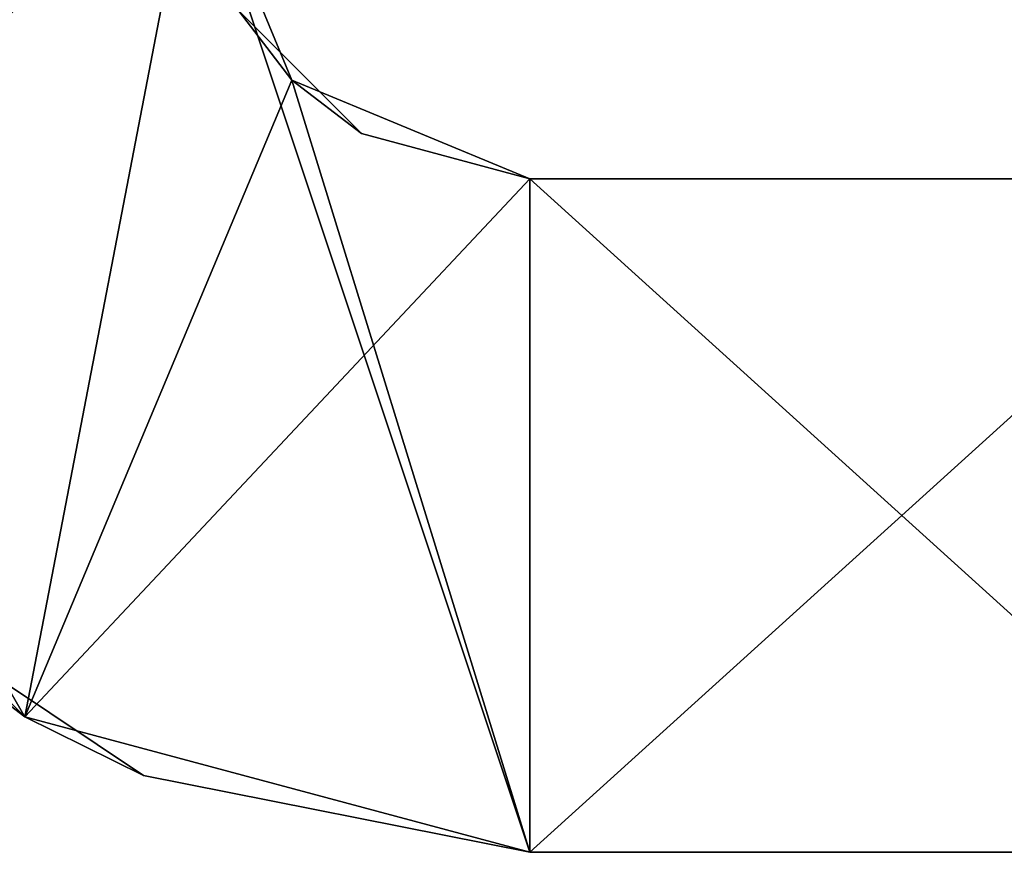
# Model space of a CAD drawing. Extents: x -60 to 60, y -129 to 11.
# Tile 15 of 41: x -58.27 to -53.89, y 0 to 3.71. Entities that reach past the tile are written whole.
import ezdxf

# ---------------------------------------------------------------- set-up
doc = ezdxf.new("R2010")
doc.units = 0
doc.header["$LTSCALE"] = 41.718519
for name, color, linetype in [('11', 7, 'CONTINUOUS'), ('12', 7, 'CONTINUOUS'), ('13', 7, 'CONTINUOUS'), ('16', 7, 'CONTINUOUS'), ('17', 7, 'CONTINUOUS'), ('5', 7, 'CONTINUOUS'), ('6', 7, 'CONTINUOUS'), ('7', 7, 'CONTINUOUS')]:
    doc.layers.add(name, color=color, linetype=linetype)

msp = doc.modelspace()

# ---------------------------------------------------------------- linework, layer by layer
at = {"layer": '11', "linetype": 'CONTINUOUS'}
for points in [[(-57.0606, 3.4394, -180), (-57.5, 4.5, -180), (-57.299, 3.75, -172.7611), (-57.0606, 3.4394, -180)], [(-57.5, 4.5), (-57.0606, 3.4394), (-57.5, 4.5, -6.099), (-57.5, 4.5)], [(-57.5, 4.5, -6.099), (-57.0606, 3.4394), (-57.299, 3.75, -6.099), (-57.5, 4.5, -6.099)], [(-57.0606, 3.4394, -180), (-57.299, 3.75, -172.7611), (-56.75, 3.201, -172.7611), (-57.0606, 3.4394, -180)], [(-57.299, 3.75, -6.099), (-57.0606, 3.4394), (-56.75, 3.201, -6.099), (-57.299, 3.75, -6.099)], [(-57.299, 3.75, -6.099), (-56.75, 3.201, -6.099), (-57.299, 3.75, -13.3452), (-57.299, 3.75, -6.099)], [(-57.299, 3.75, -13.3452), (-56.75, 3.201, -6.099), (-56.75, 3.201, -13.3452), (-57.299, 3.75, -13.3452)], [(-57.299, 3.75, -13.3452), (-56.75, 3.201, -13.3452), (-57.299, 3.75, -20.5914), (-57.299, 3.75, -13.3452)], [(-57.299, 3.75, -20.5914), (-56.75, 3.201, -13.3452), (-56.75, 3.201, -20.5914), (-57.299, 3.75, -20.5914)], [(-57.299, 3.75, -20.5914), (-56.75, 3.201, -20.5914), (-57.299, 3.75, -27.8375), (-57.299, 3.75, -20.5914)], [(-57.299, 3.75, -27.8375), (-56.75, 3.201, -20.5914), (-56.75, 3.201, -27.8375), (-57.299, 3.75, -27.8375)], [(-57.299, 3.75, -27.8375), (-56.75, 3.201, -27.8375), (-57.299, 3.75, -35.0837), (-57.299, 3.75, -27.8375)], [(-57.299, 3.75, -35.0837), (-56.75, 3.201, -27.8375), (-56.75, 3.201, -35.0837), (-57.299, 3.75, -35.0837)], [(-57.299, 3.75, -35.0837), (-56.75, 3.201, -35.0837), (-57.299, 3.75, -42.3299), (-57.299, 3.75, -35.0837)], [(-57.299, 3.75, -42.3299), (-56.75, 3.201, -35.0837), (-56.75, 3.201, -42.3299), (-57.299, 3.75, -42.3299)], [(-57.299, 3.75, -42.3299), (-56.75, 3.201, -42.3299), (-57.299, 3.75, -49.5761), (-57.299, 3.75, -42.3299)], [(-57.299, 3.75, -49.5761), (-56.75, 3.201, -42.3299), (-56.75, 3.201, -49.5761), (-57.299, 3.75, -49.5761)], [(-57.299, 3.75, -49.5761), (-56.75, 3.201, -49.5761), (-57.299, 3.75, -56.8222), (-57.299, 3.75, -49.5761)], [(-57.299, 3.75, -56.8222), (-56.75, 3.201, -49.5761), (-56.75, 3.201, -56.8222), (-57.299, 3.75, -56.8222)], [(-57.299, 3.75, -56.8222), (-56.75, 3.201, -56.8222), (-57.299, 3.75, -64.0684), (-57.299, 3.75, -56.8222)], [(-57.299, 3.75, -64.0684), (-56.75, 3.201, -56.8222), (-56.75, 3.201, -64.0684), (-57.299, 3.75, -64.0684)], [(-57.299, 3.75, -64.0684), (-56.75, 3.201, -64.0684), (-57.299, 3.75, -71.3146), (-57.299, 3.75, -64.0684)], [(-57.299, 3.75, -71.3146), (-56.75, 3.201, -64.0684), (-56.75, 3.201, -71.3146), (-57.299, 3.75, -71.3146)], [(-57.299, 3.75, -71.3146), (-56.75, 3.201, -71.3146), (-57.299, 3.75, -78.5608), (-57.299, 3.75, -71.3146)], [(-57.299, 3.75, -78.5608), (-56.75, 3.201, -71.3146), (-56.75, 3.201, -78.5608), (-57.299, 3.75, -78.5608)], [(-57.299, 3.75, -78.5608), (-56.75, 3.201, -78.5608), (-57.299, 3.75, -85.8069), (-57.299, 3.75, -78.5608)], [(-57.299, 3.75, -85.8069), (-56.75, 3.201, -78.5608), (-56.75, 3.201, -85.8069), (-57.299, 3.75, -85.8069)], [(-57.299, 3.75, -85.8069), (-56.75, 3.201, -85.8069), (-57.299, 3.75, -93.0531), (-57.299, 3.75, -85.8069)], [(-57.299, 3.75, -93.0531), (-56.75, 3.201, -85.8069), (-56.75, 3.201, -93.0531), (-57.299, 3.75, -93.0531)], [(-57.299, 3.75, -93.0531), (-56.75, 3.201, -93.0531), (-57.299, 3.75, -100.2993), (-57.299, 3.75, -93.0531)], [(-57.299, 3.75, -100.2993), (-56.75, 3.201, -93.0531), (-56.75, 3.201, -100.2993), (-57.299, 3.75, -100.2993)], [(-57.299, 3.75, -100.2993), (-56.75, 3.201, -100.2993), (-57.299, 3.75, -107.5455), (-57.299, 3.75, -100.2993)], [(-57.299, 3.75, -107.5455), (-56.75, 3.201, -100.2993), (-56.75, 3.201, -107.5455), (-57.299, 3.75, -107.5455)], [(-57.299, 3.75, -107.5455), (-56.75, 3.201, -107.5455), (-57.299, 3.75, -114.7916), (-57.299, 3.75, -107.5455)], [(-57.299, 3.75, -114.7916), (-56.75, 3.201, -107.5455), (-56.75, 3.201, -114.7916), (-57.299, 3.75, -114.7916)], [(-57.299, 3.75, -114.7916), (-56.75, 3.201, -114.7916), (-57.299, 3.75, -122.0378), (-57.299, 3.75, -114.7916)], [(-57.299, 3.75, -122.0378), (-56.75, 3.201, -114.7916), (-56.75, 3.201, -122.0378), (-57.299, 3.75, -122.0378)], [(-57.299, 3.75, -122.0378), (-56.75, 3.201, -122.0378), (-57.299, 3.75, -129.284), (-57.299, 3.75, -122.0378)], [(-57.299, 3.75, -129.284), (-56.75, 3.201, -122.0378), (-56.75, 3.201, -129.284), (-57.299, 3.75, -129.284)], [(-57.299, 3.75, -129.284), (-56.75, 3.201, -129.284), (-57.299, 3.75, -136.5302), (-57.299, 3.75, -129.284)], [(-57.299, 3.75, -136.5302), (-56.75, 3.201, -129.284), (-56.75, 3.201, -136.5302), (-57.299, 3.75, -136.5302)], [(-57.299, 3.75, -136.5302), (-56.75, 3.201, -136.5302), (-57.299, 3.75, -143.7764), (-57.299, 3.75, -136.5302)], [(-57.299, 3.75, -143.7764), (-56.75, 3.201, -136.5302), (-56.75, 3.201, -143.7764), (-57.299, 3.75, -143.7764)], [(-57.299, 3.75, -143.7764), (-56.75, 3.201, -143.7764), (-57.299, 3.75, -151.0225), (-57.299, 3.75, -143.7764)], [(-57.299, 3.75, -151.0225), (-56.75, 3.201, -143.7764), (-56.75, 3.201, -151.0225), (-57.299, 3.75, -151.0225)], [(-57.299, 3.75, -151.0225), (-56.75, 3.201, -151.0225), (-57.299, 3.75, -158.2687), (-57.299, 3.75, -151.0225)], [(-57.299, 3.75, -158.2687), (-56.75, 3.201, -151.0225), (-56.75, 3.201, -158.2687), (-57.299, 3.75, -158.2687)], [(-57.299, 3.75, -158.2687), (-56.75, 3.201, -158.2687), (-57.299, 3.75, -165.5149), (-57.299, 3.75, -158.2687)], [(-57.299, 3.75, -165.5149), (-56.75, 3.201, -158.2687), (-56.75, 3.201, -165.5149), (-57.299, 3.75, -165.5149)], [(-57.299, 3.75, -165.5149), (-56.75, 3.201, -165.5149), (-57.299, 3.75, -172.7611), (-57.299, 3.75, -165.5149)], [(-57.299, 3.75, -172.7611), (-56.75, 3.201, -165.5149), (-56.75, 3.201, -172.7611), (-57.299, 3.75, -172.7611)], [(-56, 3, -180), (-57.0606, 3.4394, -180), (-56, 3, -172.7611), (-56, 3, -180)], [(-57.0606, 3.4394, -180), (-56.75, 3.201, -172.7611), (-56, 3, -172.7611), (-57.0606, 3.4394, -180)], [(-57.0606, 3.4394), (-56, 3), (-56.75, 3.201, -6.099), (-57.0606, 3.4394)], [(-56.75, 3.201, -6.099), (-56, 3), (-56, 3, -6.099), (-56.75, 3.201, -6.099)], [(-56.75, 3.201, -6.099), (-56, 3, -6.099), (-56.75, 3.201, -13.3452), (-56.75, 3.201, -6.099)], [(-56.75, 3.201, -13.3452), (-56, 3, -6.099), (-56, 3, -13.3452), (-56.75, 3.201, -13.3452)], [(-56.75, 3.201, -13.3452), (-56, 3, -13.3452), (-56.75, 3.201, -20.5914), (-56.75, 3.201, -13.3452)], [(-56.75, 3.201, -20.5914), (-56, 3, -13.3452), (-56, 3, -20.5914), (-56.75, 3.201, -20.5914)], [(-56.75, 3.201, -20.5914), (-56, 3, -20.5914), (-56.75, 3.201, -27.8375), (-56.75, 3.201, -20.5914)], [(-56.75, 3.201, -27.8375), (-56, 3, -20.5914), (-56, 3, -27.8375), (-56.75, 3.201, -27.8375)], [(-56.75, 3.201, -27.8375), (-56, 3, -27.8375), (-56.75, 3.201, -35.0837), (-56.75, 3.201, -27.8375)], [(-56.75, 3.201, -35.0837), (-56, 3, -27.8375), (-56, 3, -35.0837), (-56.75, 3.201, -35.0837)], [(-56.75, 3.201, -35.0837), (-56, 3, -35.0837), (-56.75, 3.201, -42.3299), (-56.75, 3.201, -35.0837)], [(-56.75, 3.201, -42.3299), (-56, 3, -35.0837), (-56, 3, -42.3299), (-56.75, 3.201, -42.3299)], [(-56.75, 3.201, -42.3299), (-56, 3, -42.3299), (-56.75, 3.201, -49.5761), (-56.75, 3.201, -42.3299)], [(-56.75, 3.201, -49.5761), (-56, 3, -42.3299), (-56, 3, -49.5761), (-56.75, 3.201, -49.5761)], [(-56.75, 3.201, -49.5761), (-56, 3, -49.5761), (-56.75, 3.201, -56.8222), (-56.75, 3.201, -49.5761)], [(-56.75, 3.201, -56.8222), (-56, 3, -49.5761), (-56, 3, -56.8222), (-56.75, 3.201, -56.8222)], [(-56.75, 3.201, -56.8222), (-56, 3, -56.8222), (-56.75, 3.201, -64.0684), (-56.75, 3.201, -56.8222)], [(-56.75, 3.201, -64.0684), (-56, 3, -56.8222), (-56, 3, -64.0684), (-56.75, 3.201, -64.0684)], [(-56.75, 3.201, -64.0684), (-56, 3, -64.0684), (-56.75, 3.201, -71.3146), (-56.75, 3.201, -64.0684)], [(-56.75, 3.201, -71.3146), (-56, 3, -64.0684), (-56, 3, -71.3146), (-56.75, 3.201, -71.3146)], [(-56.75, 3.201, -71.3146), (-56, 3, -71.3146), (-56.75, 3.201, -78.5608), (-56.75, 3.201, -71.3146)], [(-56.75, 3.201, -78.5608), (-56, 3, -71.3146), (-56, 3, -78.5608), (-56.75, 3.201, -78.5608)], [(-56.75, 3.201, -78.5608), (-56, 3, -78.5608), (-56.75, 3.201, -85.8069), (-56.75, 3.201, -78.5608)], [(-56.75, 3.201, -85.8069), (-56, 3, -78.5608), (-56, 3, -85.8069), (-56.75, 3.201, -85.8069)], [(-56.75, 3.201, -85.8069), (-56, 3, -85.8069), (-56.75, 3.201, -93.0531), (-56.75, 3.201, -85.8069)], [(-56.75, 3.201, -93.0531), (-56, 3, -85.8069), (-56, 3, -93.0531), (-56.75, 3.201, -93.0531)], [(-56.75, 3.201, -93.0531), (-56, 3, -93.0531), (-56.75, 3.201, -100.2993), (-56.75, 3.201, -93.0531)], [(-56.75, 3.201, -100.2993), (-56, 3, -93.0531), (-56, 3, -100.2993), (-56.75, 3.201, -100.2993)], [(-56.75, 3.201, -100.2993), (-56, 3, -100.2993), (-56.75, 3.201, -107.5455), (-56.75, 3.201, -100.2993)], [(-56.75, 3.201, -107.5455), (-56, 3, -100.2993), (-56, 3, -107.5455), (-56.75, 3.201, -107.5455)], [(-56.75, 3.201, -107.5455), (-56, 3, -107.5455), (-56.75, 3.201, -114.7916), (-56.75, 3.201, -107.5455)], [(-56.75, 3.201, -114.7916), (-56, 3, -107.5455), (-56, 3, -114.7916), (-56.75, 3.201, -114.7916)], [(-56.75, 3.201, -114.7916), (-56, 3, -114.7916), (-56.75, 3.201, -122.0378), (-56.75, 3.201, -114.7916)], [(-56.75, 3.201, -122.0378), (-56, 3, -114.7916), (-56, 3, -122.0378), (-56.75, 3.201, -122.0378)], [(-56.75, 3.201, -122.0378), (-56, 3, -122.0378), (-56.75, 3.201, -129.284), (-56.75, 3.201, -122.0378)], [(-56.75, 3.201, -129.284), (-56, 3, -122.0378), (-56, 3, -129.284), (-56.75, 3.201, -129.284)], [(-56.75, 3.201, -129.284), (-56, 3, -129.284), (-56.75, 3.201, -136.5302), (-56.75, 3.201, -129.284)], [(-56.75, 3.201, -136.5302), (-56, 3, -129.284), (-56, 3, -136.5302), (-56.75, 3.201, -136.5302)], [(-56.75, 3.201, -136.5302), (-56, 3, -136.5302), (-56.75, 3.201, -143.7764), (-56.75, 3.201, -136.5302)], [(-56.75, 3.201, -143.7764), (-56, 3, -136.5302), (-56, 3, -143.7764), (-56.75, 3.201, -143.7764)], [(-56.75, 3.201, -143.7764), (-56, 3, -143.7764), (-56.75, 3.201, -151.0225), (-56.75, 3.201, -143.7764)], [(-56.75, 3.201, -151.0225), (-56, 3, -143.7764), (-56, 3, -151.0225), (-56.75, 3.201, -151.0225)], [(-56.75, 3.201, -151.0225), (-56, 3, -151.0225), (-56.75, 3.201, -158.2687), (-56.75, 3.201, -151.0225)], [(-56.75, 3.201, -158.2687), (-56, 3, -151.0225), (-56, 3, -158.2687), (-56.75, 3.201, -158.2687)], [(-56.75, 3.201, -158.2687), (-56, 3, -158.2687), (-56.75, 3.201, -165.5149), (-56.75, 3.201, -158.2687)], [(-56.75, 3.201, -165.5149), (-56, 3, -158.2687), (-56, 3, -165.5149), (-56.75, 3.201, -165.5149)], [(-56.75, 3.201, -165.5149), (-56, 3, -165.5149), (-56.75, 3.201, -172.7611), (-56.75, 3.201, -165.5149)], [(-56.75, 3.201, -172.7611), (-56, 3, -165.5149), (-56, 3, -172.7611), (-56.75, 3.201, -172.7611)]]:
    msp.add_3dface(points, dxfattribs=at)
at = {"layer": '12', "linetype": 'CONTINUOUS'}
for points in [[(-56, 3, -180), (-56, 3, -172.7611), (-52.6854, 3, -180), (-56, 3, -180)], [(-56, 3, -6.099), (-56, 3), (-52.6854, 3, -7.2), (-56, 3, -6.099)], [(-52.6854, 3, -7.2), (-56, 3), (-52.6854, 3), (-52.6854, 3, -7.2)], [(-56, 3, -13.3452), (-56, 3, -6.099), (-52.6854, 3, -7.2), (-56, 3, -13.3452)], [(-56, 3, -20.5914), (-56, 3, -13.3452), (-52.6854, 3, -14.4), (-56, 3, -20.5914)], [(-52.6854, 3, -14.4), (-56, 3, -13.3452), (-52.6854, 3, -7.2), (-52.6854, 3, -14.4)], [(-56, 3, -27.8375), (-56, 3, -20.5914), (-52.6854, 3, -21.6), (-56, 3, -27.8375)], [(-52.6854, 3, -21.6), (-56, 3, -20.5914), (-52.6854, 3, -14.4), (-52.6854, 3, -21.6)], [(-56, 3, -35.0837), (-56, 3, -27.8375), (-52.6854, 3, -28.8), (-56, 3, -35.0837)], [(-52.6854, 3, -28.8), (-56, 3, -27.8375), (-52.6854, 3, -21.6), (-52.6854, 3, -28.8)], [(-56, 3, -42.3299), (-56, 3, -35.0837), (-52.6854, 3, -36), (-56, 3, -42.3299)], [(-52.6854, 3, -36), (-56, 3, -35.0837), (-52.6854, 3, -28.8), (-52.6854, 3, -36)], [(-56, 3, -49.5761), (-56, 3, -42.3299), (-52.6854, 3, -43.2), (-56, 3, -49.5761)], [(-52.6854, 3, -43.2), (-56, 3, -42.3299), (-52.6854, 3, -36), (-52.6854, 3, -43.2)], [(-56, 3, -56.8222), (-56, 3, -49.5761), (-52.6854, 3, -50.4), (-56, 3, -56.8222)], [(-52.6854, 3, -50.4), (-56, 3, -49.5761), (-52.6854, 3, -43.2), (-52.6854, 3, -50.4)], [(-56, 3, -64.0684), (-56, 3, -56.8222), (-52.6854, 3, -57.6), (-56, 3, -64.0684)], [(-52.6854, 3, -57.6), (-56, 3, -56.8222), (-52.6854, 3, -50.4), (-52.6854, 3, -57.6)], [(-56, 3, -71.3146), (-56, 3, -64.0684), (-52.6854, 3, -64.8), (-56, 3, -71.3146)], [(-52.6854, 3, -64.8), (-56, 3, -64.0684), (-52.6854, 3, -57.6), (-52.6854, 3, -64.8)], [(-56, 3, -78.5608), (-56, 3, -71.3146), (-52.6854, 3, -72), (-56, 3, -78.5608)], [(-52.6854, 3, -72), (-56, 3, -71.3146), (-52.6854, 3, -64.8), (-52.6854, 3, -72)], [(-56, 3, -85.8069), (-56, 3, -78.5608), (-52.6854, 3, -79.2), (-56, 3, -85.8069)], [(-52.6854, 3, -79.2), (-56, 3, -78.5608), (-52.6854, 3, -72), (-52.6854, 3, -79.2)], [(-56, 3, -93.0531), (-56, 3, -85.8069), (-52.6854, 3, -86.4), (-56, 3, -93.0531)], [(-52.6854, 3, -86.4), (-56, 3, -85.8069), (-52.6854, 3, -79.2), (-52.6854, 3, -86.4)], [(-56, 3, -100.2993), (-56, 3, -93.0531), (-52.6854, 3, -93.6), (-56, 3, -100.2993)], [(-52.6854, 3, -93.6), (-56, 3, -93.0531), (-52.6854, 3, -86.4), (-52.6854, 3, -93.6)], [(-56, 3, -107.5455), (-56, 3, -100.2993), (-52.6854, 3, -100.8), (-56, 3, -107.5455)], [(-52.6854, 3, -100.8), (-56, 3, -100.2993), (-52.6854, 3, -93.6), (-52.6854, 3, -100.8)], [(-56, 3, -114.7916), (-56, 3, -107.5455), (-52.6854, 3, -108), (-56, 3, -114.7916)], [(-52.6854, 3, -108), (-56, 3, -107.5455), (-52.6854, 3, -100.8), (-52.6854, 3, -108)], [(-56, 3, -122.0378), (-56, 3, -114.7916), (-52.6854, 3, -115.2), (-56, 3, -122.0378)], [(-52.6854, 3, -115.2), (-56, 3, -114.7916), (-52.6854, 3, -108), (-52.6854, 3, -115.2)], [(-56, 3, -129.284), (-56, 3, -122.0378), (-52.6854, 3, -122.4), (-56, 3, -129.284)], [(-52.6854, 3, -122.4), (-56, 3, -122.0378), (-52.6854, 3, -115.2), (-52.6854, 3, -122.4)], [(-56, 3, -136.5302), (-56, 3, -129.284), (-52.6854, 3, -129.6), (-56, 3, -136.5302)], [(-52.6854, 3, -129.6), (-56, 3, -129.284), (-52.6854, 3, -122.4), (-52.6854, 3, -129.6)], [(-56, 3, -143.7764), (-56, 3, -136.5302), (-52.6854, 3, -136.8), (-56, 3, -143.7764)], [(-52.6854, 3, -136.8), (-56, 3, -136.5302), (-52.6854, 3, -129.6), (-52.6854, 3, -136.8)], [(-56, 3, -151.0225), (-56, 3, -143.7764), (-52.6854, 3, -144), (-56, 3, -151.0225)], [(-52.6854, 3, -144), (-56, 3, -143.7764), (-52.6854, 3, -136.8), (-52.6854, 3, -144)], [(-56, 3, -158.2687), (-56, 3, -151.0225), (-52.6854, 3, -151.2), (-56, 3, -158.2687)], [(-52.6854, 3, -151.2), (-56, 3, -151.0225), (-52.6854, 3, -144), (-52.6854, 3, -151.2)], [(-56, 3, -165.5149), (-56, 3, -158.2687), (-52.6854, 3, -158.4), (-56, 3, -165.5149)], [(-52.6854, 3, -158.4), (-56, 3, -158.2687), (-52.6854, 3, -151.2), (-52.6854, 3, -158.4)], [(-56, 3, -172.7611), (-56, 3, -165.5149), (-52.6854, 3, -165.6), (-56, 3, -172.7611)], [(-52.6854, 3, -165.6), (-56, 3, -165.5149), (-52.6854, 3, -158.4), (-52.6854, 3, -165.6)], [(-52.6854, 3, -180), (-56, 3, -172.7611), (-52.6854, 3, -172.8), (-52.6854, 3, -180)], [(-52.6854, 3, -172.8), (-56, 3, -172.7611), (-52.6854, 3, -165.6), (-52.6854, 3, -172.8)]]:
    msp.add_3dface(points, dxfattribs=at)
at = {"layer": '13', "linetype": 'CONTINUOUS'}
for points in [[(-56, 3), (-56, 0), (-52.6854, 0), (-56, 3)], [(-52.6854, 3), (-56, 3), (-52.6854, 0), (-52.6854, 3)]]:
    msp.add_3dface(points, dxfattribs=at)
at = {"layer": '16', "linetype": 'CONTINUOUS'}
for points in [[(-56, 0, -172.7611), (-56, 0, -180), (-52.6854, 0, -172.8), (-56, 0, -172.7611)], [(-52.6854, 0, -172.8), (-56, 0, -180), (-52.6854, 0, -180), (-52.6854, 0, -172.8)], [(-56, 0, -165.5149), (-56, 0, -172.7611), (-52.6854, 0, -165.6), (-56, 0, -165.5149)], [(-52.6854, 0, -165.6), (-56, 0, -172.7611), (-52.6854, 0, -172.8), (-52.6854, 0, -165.6)], [(-56, 0, -158.2687), (-56, 0, -165.5149), (-52.6854, 0, -158.4), (-56, 0, -158.2687)], [(-52.6854, 0, -158.4), (-56, 0, -165.5149), (-52.6854, 0, -165.6), (-52.6854, 0, -158.4)], [(-56, 0, -151.0225), (-56, 0, -158.2687), (-52.6854, 0, -151.2), (-56, 0, -151.0225)], [(-52.6854, 0, -151.2), (-56, 0, -158.2687), (-52.6854, 0, -158.4), (-52.6854, 0, -151.2)], [(-56, 0, -143.7764), (-56, 0, -151.0225), (-52.6854, 0, -144), (-56, 0, -143.7764)], [(-52.6854, 0, -144), (-56, 0, -151.0225), (-52.6854, 0, -151.2), (-52.6854, 0, -144)], [(-56, 0, -136.5302), (-56, 0, -143.7764), (-52.6854, 0, -136.8), (-56, 0, -136.5302)], [(-52.6854, 0, -136.8), (-56, 0, -143.7764), (-52.6854, 0, -144), (-52.6854, 0, -136.8)], [(-56, 0, -129.284), (-56, 0, -136.5302), (-52.6854, 0, -129.6), (-56, 0, -129.284)], [(-52.6854, 0, -129.6), (-56, 0, -136.5302), (-52.6854, 0, -136.8), (-52.6854, 0, -129.6)], [(-56, 0, -122.0378), (-56, 0, -129.284), (-52.6854, 0, -122.4), (-56, 0, -122.0378)], [(-52.6854, 0, -122.4), (-56, 0, -129.284), (-52.6854, 0, -129.6), (-52.6854, 0, -122.4)], [(-56, 0, -114.7916), (-56, 0, -122.0378), (-52.6854, 0, -115.2), (-56, 0, -114.7916)], [(-52.6854, 0, -115.2), (-56, 0, -122.0378), (-52.6854, 0, -122.4), (-52.6854, 0, -115.2)], [(-56, 0, -107.5455), (-56, 0, -114.7916), (-52.6854, 0, -108), (-56, 0, -107.5455)], [(-52.6854, 0, -108), (-56, 0, -114.7916), (-52.6854, 0, -115.2), (-52.6854, 0, -108)], [(-56, 0, -100.2993), (-56, 0, -107.5455), (-52.6854, 0, -100.8), (-56, 0, -100.2993)], [(-52.6854, 0, -100.8), (-56, 0, -107.5455), (-52.6854, 0, -108), (-52.6854, 0, -100.8)], [(-56, 0, -93.0531), (-56, 0, -100.2993), (-52.6854, 0, -93.6), (-56, 0, -93.0531)], [(-52.6854, 0, -93.6), (-56, 0, -100.2993), (-52.6854, 0, -100.8), (-52.6854, 0, -93.6)], [(-56, 0, -85.8069), (-56, 0, -93.0531), (-52.6854, 0, -86.4), (-56, 0, -85.8069)], [(-52.6854, 0, -86.4), (-56, 0, -93.0531), (-52.6854, 0, -93.6), (-52.6854, 0, -86.4)], [(-56, 0, -78.5608), (-56, 0, -85.8069), (-52.6854, 0, -79.2), (-56, 0, -78.5608)], [(-52.6854, 0, -79.2), (-56, 0, -85.8069), (-52.6854, 0, -86.4), (-52.6854, 0, -79.2)], [(-56, 0, -71.3146), (-56, 0, -78.5608), (-52.6854, 0, -72), (-56, 0, -71.3146)], [(-52.6854, 0, -72), (-56, 0, -78.5608), (-52.6854, 0, -79.2), (-52.6854, 0, -72)], [(-56, 0, -64.0684), (-56, 0, -71.3146), (-52.6854, 0, -64.8), (-56, 0, -64.0684)], [(-52.6854, 0, -64.8), (-56, 0, -71.3146), (-52.6854, 0, -72), (-52.6854, 0, -64.8)], [(-56, 0, -56.8222), (-56, 0, -64.0684), (-52.6854, 0, -57.6), (-56, 0, -56.8222)], [(-52.6854, 0, -57.6), (-56, 0, -64.0684), (-52.6854, 0, -64.8), (-52.6854, 0, -57.6)], [(-56, 0, -49.5761), (-56, 0, -56.8222), (-52.6854, 0, -50.4), (-56, 0, -49.5761)], [(-52.6854, 0, -50.4), (-56, 0, -56.8222), (-52.6854, 0, -57.6), (-52.6854, 0, -50.4)], [(-56, 0, -42.3299), (-56, 0, -49.5761), (-52.6854, 0, -43.2), (-56, 0, -42.3299)], [(-52.6854, 0, -43.2), (-56, 0, -49.5761), (-52.6854, 0, -50.4), (-52.6854, 0, -43.2)], [(-56, 0, -35.0837), (-56, 0, -42.3299), (-52.6854, 0, -36), (-56, 0, -35.0837)], [(-52.6854, 0, -36), (-56, 0, -42.3299), (-52.6854, 0, -43.2), (-52.6854, 0, -36)], [(-56, 0, -27.8375), (-56, 0, -35.0837), (-52.6854, 0, -28.8), (-56, 0, -27.8375)], [(-52.6854, 0, -28.8), (-56, 0, -35.0837), (-52.6854, 0, -36), (-52.6854, 0, -28.8)], [(-56, 0, -20.5914), (-56, 0, -27.8375), (-52.6854, 0, -21.6), (-56, 0, -20.5914)], [(-52.6854, 0, -21.6), (-56, 0, -27.8375), (-52.6854, 0, -28.8), (-52.6854, 0, -21.6)], [(-56, 0, -13.3452), (-56, 0, -20.5914), (-52.6854, 0, -14.4), (-56, 0, -13.3452)], [(-52.6854, 0, -14.4), (-56, 0, -20.5914), (-52.6854, 0, -21.6), (-52.6854, 0, -14.4)], [(-56, 0, -6.099), (-56, 0, -13.3452), (-52.6854, 0, -7.2), (-56, 0, -6.099)], [(-52.6854, 0, -7.2), (-56, 0, -13.3452), (-52.6854, 0, -14.4), (-52.6854, 0, -7.2)], [(-56, 0), (-56, 0, -6.099), (-52.6854, 0), (-56, 0)], [(-52.6854, 0), (-56, 0, -6.099), (-52.6854, 0, -7.2), (-52.6854, 0)]]:
    msp.add_3dface(points, dxfattribs=at)
at = {"layer": '17', "linetype": 'CONTINUOUS'}
for points in [[(-56, 0, -180), (-56, 3, -180), (-52.6854, 3, -180), (-56, 0, -180)], [(-56, 0, -180), (-52.6854, 3, -180), (-52.6854, 0, -180), (-56, 0, -180)]]:
    msp.add_3dface(points, dxfattribs=at)
at = {"layer": '5', "linetype": 'CONTINUOUS'}
for points in [[(-60.5, 4.5, -180), (-57.5, 4.5, -180), (-59.8965, 2.2489, -180), (-60.5, 4.5, -180)], [(-59.8965, 2.2489, -180), (-57.5, 4.5, -180), (-58.2511, 0.6035, -180), (-59.8965, 2.2489, -180)], [(-58.2511, 0.6035, -180), (-57.5, 4.5, -180), (-57.0606, 3.4394, -180), (-58.2511, 0.6035, -180)], [(-56, 3, -180), (-58.2511, 0.6035, -180), (-57.0606, 3.4394, -180), (-56, 3, -180)], [(-56, 0, -180), (-58.2511, 0.6035, -180), (-56, 3, -180), (-56, 0, -180)]]:
    msp.add_3dface(points, dxfattribs=at)
at = {"layer": '6', "linetype": 'CONTINUOUS'}
for points in [[(-59.8965, 2.2489, -180), (-58.2511, 0.6035, -180), (-59.182, 1.318, -172.7611), (-59.8965, 2.2489, -180)], [(-59.8965, 2.2489), (-59.182, 1.318, -6.099), (-58.2511, 0.6035), (-59.8965, 2.2489)], [(-59.182, 1.318, -172.7611), (-58.2511, 0.6035, -180), (-57.7221, 0.3425, -172.7611), (-59.182, 1.318, -172.7611)], [(-59.182, 1.318, -172.7611), (-57.7221, 0.3425, -172.7611), (-59.182, 1.318, -165.5149), (-59.182, 1.318, -172.7611)], [(-59.182, 1.318, -165.5149), (-57.7221, 0.3425, -172.7611), (-57.7221, 0.3425, -165.5149), (-59.182, 1.318, -165.5149)], [(-59.182, 1.318, -165.5149), (-57.7221, 0.3425, -165.5149), (-59.182, 1.318, -158.2687), (-59.182, 1.318, -165.5149)], [(-59.182, 1.318, -158.2687), (-57.7221, 0.3425, -165.5149), (-57.7221, 0.3425, -158.2687), (-59.182, 1.318, -158.2687)], [(-59.182, 1.318, -158.2687), (-57.7221, 0.3425, -158.2687), (-59.182, 1.318, -151.0225), (-59.182, 1.318, -158.2687)], [(-59.182, 1.318, -151.0225), (-57.7221, 0.3425, -158.2687), (-57.7221, 0.3425, -151.0225), (-59.182, 1.318, -151.0225)], [(-59.182, 1.318, -151.0225), (-57.7221, 0.3425, -151.0225), (-59.182, 1.318, -143.7764), (-59.182, 1.318, -151.0225)], [(-59.182, 1.318, -143.7764), (-57.7221, 0.3425, -151.0225), (-57.7221, 0.3425, -143.7764), (-59.182, 1.318, -143.7764)], [(-59.182, 1.318, -143.7764), (-57.7221, 0.3425, -143.7764), (-59.182, 1.318, -136.5302), (-59.182, 1.318, -143.7764)], [(-59.182, 1.318, -136.5302), (-57.7221, 0.3425, -143.7764), (-57.7221, 0.3425, -136.5302), (-59.182, 1.318, -136.5302)], [(-59.182, 1.318, -136.5302), (-57.7221, 0.3425, -136.5302), (-59.182, 1.318, -129.284), (-59.182, 1.318, -136.5302)], [(-59.182, 1.318, -129.284), (-57.7221, 0.3425, -136.5302), (-57.7221, 0.3425, -129.284), (-59.182, 1.318, -129.284)], [(-59.182, 1.318, -129.284), (-57.7221, 0.3425, -129.284), (-59.182, 1.318, -122.0378), (-59.182, 1.318, -129.284)], [(-59.182, 1.318, -122.0378), (-57.7221, 0.3425, -129.284), (-57.7221, 0.3425, -122.0378), (-59.182, 1.318, -122.0378)], [(-59.182, 1.318, -122.0378), (-57.7221, 0.3425, -122.0378), (-59.182, 1.318, -114.7916), (-59.182, 1.318, -122.0378)], [(-59.182, 1.318, -114.7916), (-57.7221, 0.3425, -122.0378), (-57.7221, 0.3425, -114.7916), (-59.182, 1.318, -114.7916)], [(-59.182, 1.318, -114.7916), (-57.7221, 0.3425, -114.7916), (-59.182, 1.318, -107.5455), (-59.182, 1.318, -114.7916)], [(-59.182, 1.318, -107.5455), (-57.7221, 0.3425, -114.7916), (-57.7221, 0.3425, -107.5455), (-59.182, 1.318, -107.5455)], [(-59.182, 1.318, -107.5455), (-57.7221, 0.3425, -107.5455), (-59.182, 1.318, -100.2993), (-59.182, 1.318, -107.5455)], [(-59.182, 1.318, -100.2993), (-57.7221, 0.3425, -107.5455), (-57.7221, 0.3425, -100.2993), (-59.182, 1.318, -100.2993)], [(-59.182, 1.318, -100.2993), (-57.7221, 0.3425, -100.2993), (-59.182, 1.318, -93.0531), (-59.182, 1.318, -100.2993)], [(-59.182, 1.318, -93.0531), (-57.7221, 0.3425, -100.2993), (-57.7221, 0.3425, -93.0531), (-59.182, 1.318, -93.0531)], [(-59.182, 1.318, -93.0531), (-57.7221, 0.3425, -93.0531), (-59.182, 1.318, -85.8069), (-59.182, 1.318, -93.0531)], [(-59.182, 1.318, -85.8069), (-57.7221, 0.3425, -93.0531), (-57.7221, 0.3425, -85.8069), (-59.182, 1.318, -85.8069)], [(-59.182, 1.318, -85.8069), (-57.7221, 0.3425, -85.8069), (-59.182, 1.318, -78.5608), (-59.182, 1.318, -85.8069)], [(-59.182, 1.318, -78.5608), (-57.7221, 0.3425, -85.8069), (-57.7221, 0.3425, -78.5608), (-59.182, 1.318, -78.5608)], [(-59.182, 1.318, -78.5608), (-57.7221, 0.3425, -78.5608), (-59.182, 1.318, -71.3146), (-59.182, 1.318, -78.5608)], [(-59.182, 1.318, -71.3146), (-57.7221, 0.3425, -78.5608), (-57.7221, 0.3425, -71.3146), (-59.182, 1.318, -71.3146)], [(-59.182, 1.318, -71.3146), (-57.7221, 0.3425, -71.3146), (-59.182, 1.318, -64.0684), (-59.182, 1.318, -71.3146)], [(-59.182, 1.318, -64.0684), (-57.7221, 0.3425, -71.3146), (-57.7221, 0.3425, -64.0684), (-59.182, 1.318, -64.0684)], [(-59.182, 1.318, -64.0684), (-57.7221, 0.3425, -64.0684), (-59.182, 1.318, -56.8222), (-59.182, 1.318, -64.0684)], [(-59.182, 1.318, -56.8222), (-57.7221, 0.3425, -64.0684), (-57.7221, 0.3425, -56.8222), (-59.182, 1.318, -56.8222)], [(-59.182, 1.318, -56.8222), (-57.7221, 0.3425, -56.8222), (-59.182, 1.318, -49.5761), (-59.182, 1.318, -56.8222)], [(-59.182, 1.318, -49.5761), (-57.7221, 0.3425, -56.8222), (-57.7221, 0.3425, -49.5761), (-59.182, 1.318, -49.5761)], [(-59.182, 1.318, -49.5761), (-57.7221, 0.3425, -49.5761), (-59.182, 1.318, -42.3299), (-59.182, 1.318, -49.5761)], [(-59.182, 1.318, -42.3299), (-57.7221, 0.3425, -49.5761), (-57.7221, 0.3425, -42.3299), (-59.182, 1.318, -42.3299)], [(-59.182, 1.318, -42.3299), (-57.7221, 0.3425, -42.3299), (-59.182, 1.318, -35.0837), (-59.182, 1.318, -42.3299)], [(-59.182, 1.318, -35.0837), (-57.7221, 0.3425, -42.3299), (-57.7221, 0.3425, -35.0837), (-59.182, 1.318, -35.0837)], [(-59.182, 1.318, -35.0837), (-57.7221, 0.3425, -35.0837), (-59.182, 1.318, -27.8375), (-59.182, 1.318, -35.0837)], [(-59.182, 1.318, -27.8375), (-57.7221, 0.3425, -35.0837), (-57.7221, 0.3425, -27.8375), (-59.182, 1.318, -27.8375)], [(-59.182, 1.318, -27.8375), (-57.7221, 0.3425, -27.8375), (-59.182, 1.318, -20.5914), (-59.182, 1.318, -27.8375)], [(-59.182, 1.318, -20.5914), (-57.7221, 0.3425, -27.8375), (-57.7221, 0.3425, -20.5914), (-59.182, 1.318, -20.5914)], [(-59.182, 1.318, -20.5914), (-57.7221, 0.3425, -20.5914), (-59.182, 1.318, -13.3452), (-59.182, 1.318, -20.5914)], [(-59.182, 1.318, -13.3452), (-57.7221, 0.3425, -20.5914), (-57.7221, 0.3425, -13.3452), (-59.182, 1.318, -13.3452)], [(-59.182, 1.318, -13.3452), (-57.7221, 0.3425, -13.3452), (-59.182, 1.318, -6.099), (-59.182, 1.318, -13.3452)], [(-59.182, 1.318, -6.099), (-57.7221, 0.3425, -13.3452), (-57.7221, 0.3425, -6.099), (-59.182, 1.318, -6.099)], [(-59.182, 1.318, -6.099), (-57.7221, 0.3425, -6.099), (-58.2511, 0.6035), (-59.182, 1.318, -6.099)], [(-58.2511, 0.6035, -180), (-56, 0, -180), (-57.7221, 0.3425, -172.7611), (-58.2511, 0.6035, -180)], [(-57.7221, 0.3425, -6.099), (-56, 0, -6.099), (-58.2511, 0.6035), (-57.7221, 0.3425, -6.099)], [(-58.2511, 0.6035), (-56, 0, -6.099), (-56, 0), (-58.2511, 0.6035)], [(-57.7221, 0.3425, -172.7611), (-56, 0, -180), (-56, 0, -172.7611), (-57.7221, 0.3425, -172.7611)], [(-57.7221, 0.3425, -172.7611), (-56, 0, -172.7611), (-57.7221, 0.3425, -165.5149), (-57.7221, 0.3425, -172.7611)], [(-57.7221, 0.3425, -165.5149), (-56, 0, -172.7611), (-56, 0, -165.5149), (-57.7221, 0.3425, -165.5149)], [(-57.7221, 0.3425, -165.5149), (-56, 0, -165.5149), (-57.7221, 0.3425, -158.2687), (-57.7221, 0.3425, -165.5149)], [(-57.7221, 0.3425, -158.2687), (-56, 0, -165.5149), (-56, 0, -158.2687), (-57.7221, 0.3425, -158.2687)], [(-57.7221, 0.3425, -158.2687), (-56, 0, -158.2687), (-57.7221, 0.3425, -151.0225), (-57.7221, 0.3425, -158.2687)], [(-57.7221, 0.3425, -151.0225), (-56, 0, -158.2687), (-56, 0, -151.0225), (-57.7221, 0.3425, -151.0225)], [(-57.7221, 0.3425, -151.0225), (-56, 0, -151.0225), (-57.7221, 0.3425, -143.7764), (-57.7221, 0.3425, -151.0225)], [(-57.7221, 0.3425, -143.7764), (-56, 0, -151.0225), (-56, 0, -143.7764), (-57.7221, 0.3425, -143.7764)], [(-57.7221, 0.3425, -143.7764), (-56, 0, -143.7764), (-57.7221, 0.3425, -136.5302), (-57.7221, 0.3425, -143.7764)], [(-57.7221, 0.3425, -136.5302), (-56, 0, -143.7764), (-56, 0, -136.5302), (-57.7221, 0.3425, -136.5302)], [(-57.7221, 0.3425, -136.5302), (-56, 0, -136.5302), (-57.7221, 0.3425, -129.284), (-57.7221, 0.3425, -136.5302)], [(-57.7221, 0.3425, -129.284), (-56, 0, -136.5302), (-56, 0, -129.284), (-57.7221, 0.3425, -129.284)], [(-57.7221, 0.3425, -129.284), (-56, 0, -129.284), (-57.7221, 0.3425, -122.0378), (-57.7221, 0.3425, -129.284)], [(-57.7221, 0.3425, -122.0378), (-56, 0, -129.284), (-56, 0, -122.0378), (-57.7221, 0.3425, -122.0378)], [(-57.7221, 0.3425, -122.0378), (-56, 0, -122.0378), (-57.7221, 0.3425, -114.7916), (-57.7221, 0.3425, -122.0378)], [(-57.7221, 0.3425, -114.7916), (-56, 0, -122.0378), (-56, 0, -114.7916), (-57.7221, 0.3425, -114.7916)], [(-57.7221, 0.3425, -114.7916), (-56, 0, -114.7916), (-57.7221, 0.3425, -107.5455), (-57.7221, 0.3425, -114.7916)], [(-57.7221, 0.3425, -107.5455), (-56, 0, -114.7916), (-56, 0, -107.5455), (-57.7221, 0.3425, -107.5455)], [(-57.7221, 0.3425, -107.5455), (-56, 0, -107.5455), (-57.7221, 0.3425, -100.2993), (-57.7221, 0.3425, -107.5455)], [(-57.7221, 0.3425, -100.2993), (-56, 0, -107.5455), (-56, 0, -100.2993), (-57.7221, 0.3425, -100.2993)], [(-57.7221, 0.3425, -100.2993), (-56, 0, -100.2993), (-57.7221, 0.3425, -93.0531), (-57.7221, 0.3425, -100.2993)], [(-57.7221, 0.3425, -93.0531), (-56, 0, -100.2993), (-56, 0, -93.0531), (-57.7221, 0.3425, -93.0531)], [(-57.7221, 0.3425, -93.0531), (-56, 0, -93.0531), (-57.7221, 0.3425, -85.8069), (-57.7221, 0.3425, -93.0531)], [(-57.7221, 0.3425, -85.8069), (-56, 0, -93.0531), (-56, 0, -85.8069), (-57.7221, 0.3425, -85.8069)], [(-57.7221, 0.3425, -85.8069), (-56, 0, -85.8069), (-57.7221, 0.3425, -78.5608), (-57.7221, 0.3425, -85.8069)], [(-57.7221, 0.3425, -78.5608), (-56, 0, -85.8069), (-56, 0, -78.5608), (-57.7221, 0.3425, -78.5608)], [(-57.7221, 0.3425, -78.5608), (-56, 0, -78.5608), (-57.7221, 0.3425, -71.3146), (-57.7221, 0.3425, -78.5608)], [(-57.7221, 0.3425, -71.3146), (-56, 0, -78.5608), (-56, 0, -71.3146), (-57.7221, 0.3425, -71.3146)], [(-57.7221, 0.3425, -71.3146), (-56, 0, -71.3146), (-57.7221, 0.3425, -64.0684), (-57.7221, 0.3425, -71.3146)], [(-57.7221, 0.3425, -64.0684), (-56, 0, -71.3146), (-56, 0, -64.0684), (-57.7221, 0.3425, -64.0684)], [(-57.7221, 0.3425, -64.0684), (-56, 0, -64.0684), (-57.7221, 0.3425, -56.8222), (-57.7221, 0.3425, -64.0684)], [(-57.7221, 0.3425, -56.8222), (-56, 0, -64.0684), (-56, 0, -56.8222), (-57.7221, 0.3425, -56.8222)], [(-57.7221, 0.3425, -56.8222), (-56, 0, -56.8222), (-57.7221, 0.3425, -49.5761), (-57.7221, 0.3425, -56.8222)], [(-57.7221, 0.3425, -49.5761), (-56, 0, -56.8222), (-56, 0, -49.5761), (-57.7221, 0.3425, -49.5761)], [(-57.7221, 0.3425, -49.5761), (-56, 0, -49.5761), (-57.7221, 0.3425, -42.3299), (-57.7221, 0.3425, -49.5761)], [(-57.7221, 0.3425, -42.3299), (-56, 0, -49.5761), (-56, 0, -42.3299), (-57.7221, 0.3425, -42.3299)], [(-57.7221, 0.3425, -42.3299), (-56, 0, -42.3299), (-57.7221, 0.3425, -35.0837), (-57.7221, 0.3425, -42.3299)], [(-57.7221, 0.3425, -35.0837), (-56, 0, -42.3299), (-56, 0, -35.0837), (-57.7221, 0.3425, -35.0837)], [(-57.7221, 0.3425, -35.0837), (-56, 0, -35.0837), (-57.7221, 0.3425, -27.8375), (-57.7221, 0.3425, -35.0837)], [(-57.7221, 0.3425, -27.8375), (-56, 0, -35.0837), (-56, 0, -27.8375), (-57.7221, 0.3425, -27.8375)], [(-57.7221, 0.3425, -27.8375), (-56, 0, -27.8375), (-57.7221, 0.3425, -20.5914), (-57.7221, 0.3425, -27.8375)], [(-57.7221, 0.3425, -20.5914), (-56, 0, -27.8375), (-56, 0, -20.5914), (-57.7221, 0.3425, -20.5914)], [(-57.7221, 0.3425, -20.5914), (-56, 0, -20.5914), (-57.7221, 0.3425, -13.3452), (-57.7221, 0.3425, -20.5914)], [(-57.7221, 0.3425, -13.3452), (-56, 0, -20.5914), (-56, 0, -13.3452), (-57.7221, 0.3425, -13.3452)], [(-57.7221, 0.3425, -13.3452), (-56, 0, -13.3452), (-57.7221, 0.3425, -6.099), (-57.7221, 0.3425, -13.3452)], [(-57.7221, 0.3425, -6.099), (-56, 0, -13.3452), (-56, 0, -6.099), (-57.7221, 0.3425, -6.099)]]:
    msp.add_3dface(points, dxfattribs=at)
at = {"layer": '7', "linetype": 'CONTINUOUS'}
for points in [[(-60.5, 4.5), (-59.8965, 2.2489), (-58.2511, 0.6035), (-60.5, 4.5)], [(-60.5, 4.5), (-58.2511, 0.6035), (-57.5, 4.5), (-60.5, 4.5)], [(-58.2511, 0.6035), (-56, 0), (-57.5, 4.5), (-58.2511, 0.6035)], [(-57.5, 4.5), (-56, 0), (-57.0606, 3.4394), (-57.5, 4.5)], [(-57.0606, 3.4394), (-56, 0), (-56, 3), (-57.0606, 3.4394)]]:
    msp.add_3dface(points, dxfattribs=at)

doc.saveas('drawing.dxf')
